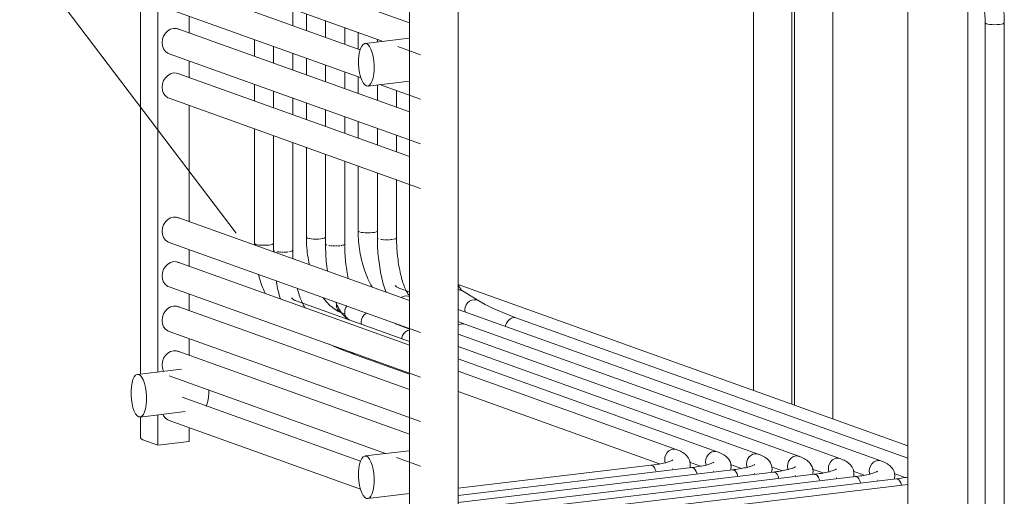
# Model space of a CAD drawing. Header units: millimetres. Extents: x 38570 to 76040, y -5041 to 9267.
# Tile 123 of 168: x 69977 to 70799, y 697 to 1095. Entities that reach past the tile are written whole.
import ezdxf

# ---------------------------------------------------------------- set-up
doc = ezdxf.new("R2010")
doc.units = ezdxf.units.MM
for name, color, linetype, lineweight in [('M-EQPM-___-IDEN', 50, 'Continuous', 20), ('M-EQPM-____-OTLN', 50, 'Continuous', 20), ('P-PIPE-____-OTLN', 3, 'Continuous', 20)]:
    doc.layers.add(name, color=color, linetype=linetype, lineweight=lineweight)

# ---------------------------------------------------------------- blocks, each defined once
blk = doc.blocks.new('THERMEX_Электрический_полотенцесушитель_Menta - THERMEX_MENTA-V150-3D Отопление Right')
at = {"layer": 'M-EQPM-____-OTLN'}
for p, q in [((48911.39, 1092.38), (48718.09, 1161.65)), ((48710.79, 1140.89), (48889.38, 1076.9)), ((48870.3, 1069.92), (48721.22, 1123.35)), ((48686.88, 1107.75), (48686.88, 799.11)), ((48701.39, 1109.44), (48701.39, 800.77)), ((48710.67, 1103.76), (48870.91, 1046.34)), ((48911.39, 1104.81), (48911.39, 664.55)), ((48951.88, 661.62), (48951.88, 1101.89)), ((48727.37, 1097.86), (48727.37, 1083.81)), ((48911.39, 1018.02), (48718.09, 1087.29)), ((48910.98, 1079.49), (48874.28, 1075.1)), ((48901.55, 1072.53), (48920.67, 1065.68)), ((48710.67, 1066.58), (48920.67, 991.33)), ((48727.37, 1060.68), (48727.37, 1046.64)), ((48911.39, 980.84), (48718.09, 1050.11)), ((48876.53, 1039.57), (48911.39, 1043.73)), ((48886.46, 1040.76), (48920.67, 1028.5)), ((48710.67, 1029.4), (48920.67, 954.15)), ((48727.37, 1023.51), (48727.37, 926.3)), ((48911.39, 860.51), (48718.09, 929.77)), ((48710.67, 909.06), (48920.67, 833.81)), ((48727.37, 903.17), (48727.37, 889.12)), ((48911.39, 823.33), (48718.09, 892.6)), ((48710.67, 871.89), (48920.67, 796.63)), ((48727.37, 865.99), (48727.37, 851.94)), ((48911.39, 786.15), (48718.09, 855.42)), ((48710.67, 834.71), (48920.67, 759.45)), ((48727.37, 828.81), (48727.37, 814.76)), ((48911.39, 748.97), (48718.09, 818.24)), ((48721.09, 803.22), (48684.28, 798.83)), ((48710.67, 797.53), (48891.38, 732.77)), ((48870.56, 726.43), (48721.55, 779.82)), ((48686.53, 763.29), (48724.2, 767.79)), ((48701.39, 765.08), (48701.39, 739.81)), ((48686.88, 763.39), (48686.88, 745.84)), ((48710.67, 760.35), (48870.54, 703.06)), ((48727.37, 754.46), (48727.37, 742.91)), ((48701.39, 739.81), (48688.89, 744.29)), ((48727.37, 742.91), (48701.39, 739.81)), ((48911.09, 735.14), (48874.28, 730.74)), ((48900.66, 729.45), (48920.67, 722.28)), ((48876.53, 695.2), (48911.39, 699.37))]:
    blk.add_line(p, q, dxfattribs=at)
for points in [[(48704.85, 1075.8, 0), (48705.18, 1078.62, 0), (48706.13, 1081.33, 0), (48707.64, 1083.74, 0), (48709.61, 1085.69, 0), (48711.91, 1087.04, 0), (48714.38, 1087.7, 0), (48716.84, 1087.63, 0), (48719.14, 1086.83, 0)], [(48711.65, 1066.3, 0), (48709.61, 1067.05, 0), (48707.64, 1068.52, 0), (48706.13, 1070.57, 0), (48705.18, 1073.05, 0), (48704.85, 1075.8, 0)], [(48875.41, 1074.97, 0), (48874.06, 1075.06, 0), (48872.76, 1074.39, 0), (48871.59, 1072.97, 0), (48870.58, 1070.86, 0), (48869.78, 1068.17, 0), (48869.23, 1065, 0), (48868.94, 1061.49, 0), (48868.94, 1057.81, 0), (48869.23, 1054.1, 0), (48869.78, 1050.54, 0), (48870.58, 1047.27, 0), (48871.59, 1044.44, 0), (48872.76, 1042.17, 0), (48874.06, 1040.57, 0), (48875.41, 1039.7, 0)], [(48875.41, 1039.7, 0), (48876.76, 1039.6, 0), (48878.05, 1040.28, 0), (48879.23, 1041.7, 0), (48880.24, 1043.81, 0), (48881.04, 1046.5, 0), (48881.59, 1049.67, 0), (48881.87, 1053.17, 0), (48881.87, 1056.86, 0), (48881.59, 1060.57, 0), (48881.04, 1064.13, 0), (48880.24, 1067.4, 0), (48879.23, 1070.23, 0), (48878.05, 1072.49, 0), (48876.76, 1074.1, 0), (48875.41, 1074.97, 0)], [(48704.85, 1038.62, 0), (48705.18, 1041.44, 0), (48706.13, 1044.15, 0), (48707.64, 1046.56, 0), (48709.61, 1048.51, 0), (48711.91, 1049.86, 0), (48714.38, 1050.52, 0), (48716.84, 1050.45, 0), (48719.14, 1049.65, 0)], [(48711.65, 1029.12, 0), (48709.61, 1029.87, 0), (48707.64, 1031.34, 0), (48706.13, 1033.39, 0), (48705.18, 1035.87, 0), (48704.85, 1038.62, 0)], [(48704.85, 918.28, 0), (48705.18, 921.11, 0), (48706.13, 923.82, 0), (48707.64, 926.22, 0), (48709.61, 928.17, 0), (48711.91, 929.52, 0), (48714.38, 930.18, 0), (48716.84, 930.11, 0), (48719.14, 929.31, 0)], [(48711.65, 908.78, 0), (48709.61, 909.53, 0), (48707.64, 911.01, 0), (48706.13, 913.05, 0), (48705.18, 915.54, 0), (48704.85, 918.28, 0)], [(48704.85, 881.1, 0), (48705.18, 883.93, 0), (48706.13, 886.64, 0), (48707.64, 889.05, 0), (48709.61, 890.99, 0), (48711.91, 892.34, 0), (48714.38, 893, 0), (48716.84, 892.93, 0), (48719.14, 892.13, 0)], [(48711.65, 871.6, 0), (48709.61, 872.35, 0), (48707.64, 873.83, 0), (48706.13, 875.88, 0), (48705.18, 878.36, 0), (48704.85, 881.1, 0)], [(48704.85, 843.93, 0), (48705.18, 846.75, 0), (48706.13, 849.46, 0), (48707.64, 851.87, 0), (48709.61, 853.82, 0), (48711.91, 855.16, 0), (48714.38, 855.83, 0), (48716.84, 855.75, 0), (48719.14, 854.95, 0)], [(48711.65, 834.43, 0), (48709.61, 835.17, 0), (48707.64, 836.65, 0), (48706.13, 838.7, 0), (48705.18, 841.18, 0), (48704.85, 843.93, 0)], [(48704.85, 806.75, 0), (48705.18, 809.57, 0), (48706.13, 812.28, 0), (48707.64, 814.69, 0), (48709.61, 816.64, 0), (48711.91, 817.99, 0), (48714.38, 818.65, 0), (48716.84, 818.58, 0), (48719.14, 817.78, 0)], [(48706.13, 801.52, 0), (48705.18, 804, 0), (48704.85, 806.75, 0)], [(48685.41, 798.69, 0), (48684.06, 798.79, 0), (48682.76, 798.11, 0), (48681.59, 796.69, 0), (48680.58, 794.59, 0), (48679.78, 791.89, 0), (48679.23, 788.72, 0), (48678.94, 785.22, 0), (48678.94, 781.53, 0), (48679.23, 777.83, 0), (48679.78, 774.26, 0), (48680.58, 770.99, 0), (48681.59, 768.16, 0), (48682.76, 765.9, 0), (48684.06, 764.3, 0), (48685.41, 763.43, 0)], [(48685.41, 763.43, 0), (48686.76, 763.33, 0), (48688.05, 764, 0), (48689.23, 765.43, 0), (48690.24, 767.53, 0), (48691.04, 770.23, 0), (48691.59, 773.39, 0), (48691.87, 776.9, 0), (48691.87, 780.59, 0), (48691.59, 784.29, 0), (48691.04, 787.86, 0), (48690.24, 791.13, 0), (48689.23, 793.95, 0), (48688.05, 796.22, 0), (48686.76, 797.82, 0), (48685.41, 798.69, 0)], [(48743.86, 785.73, 0), (48743.83, 783.11, 0), (48743.55, 779.6, 0), (48743, 776.43, 0), (48742.2, 773.74, 0), (48741.6, 772.36, 0)], [(48711.65, 760.07, 0), (48709.61, 760.82, 0), (48707.64, 762.29, 0), (48706.13, 764.34, 0), (48705.58, 765.54, 0)], [(48688.89, 744.29, 0), (48687.39, 745.03, 0), (48686.88, 745.84, 0)], [(48875.41, 730.6, 0), (48874.06, 730.7, 0), (48872.76, 730.03, 0), (48871.59, 728.6, 0), (48870.58, 726.5, 0), (48869.78, 723.8, 0), (48869.23, 720.64, 0), (48868.94, 717.13, 0), (48868.94, 713.45, 0), (48869.23, 709.74, 0), (48869.78, 706.17, 0), (48870.58, 702.9, 0), (48871.59, 700.08, 0), (48872.76, 697.81, 0), (48874.06, 696.21, 0), (48875.41, 695.34, 0)], [(48875.41, 695.34, 0), (48876.76, 695.24, 0), (48878.05, 695.92, 0), (48879.23, 697.34, 0), (48880.24, 699.44, 0), (48881.04, 702.14, 0), (48881.59, 705.31, 0), (48881.87, 708.81, 0), (48881.87, 712.5, 0), (48881.59, 716.2, 0), (48881.04, 719.77, 0), (48880.24, 723.04, 0), (48879.23, 725.87, 0), (48878.05, 728.13, 0), (48876.76, 729.73, 0), (48875.41, 730.6, 0)]]:
    blk.add_polyline3d(points, dxfattribs=at)
blk = doc.blocks.new('ADSK_Радиатор универсальный_Боковое подключение_Клапаны - Радиатор 600х1200-V172-3D Отопление Right')
at = {"layer": 'M-EQPM-____-OTLN'}
for p, q in [((49327.37, 1147.29), (49327.37, 643.69)), ((49377.37, 1137.6), (49377.37, 616.11))]:
    blk.add_line(p, q, dxfattribs=at)
blk = doc.blocks.new('ADSK_СШПЭ Аксиальный_Поворот с фиксатором - Поворот трубы-V173-3D Отопление Right')
at = {"layer": 'P-PIPE-____-OTLN', "color": 10}
for p, q in [((49369.17, 1149.22), (49369.86, 1151.19)), ((49369.86, 1151.19), (49370.97, 1152.94)), ((49370.97, 1152.94), (49372.4, 1154.36)), ((49372.4, 1154.36), (49374.07, 1155.34)), ((49374.07, 1155.34), (49375.86, 1155.82)), ((49375.87, 1155.82), (49377.66, 1155.77)), ((49368.94, 1147.16), (49369.17, 1149.22)), ((49369.17, 1145.17), (49368.94, 1147.16)), ((49369.86, 1143.36), (49369.17, 1145.17)), ((49370.97, 1141.87), (49369.86, 1143.36)), ((49372.4, 1140.8), (49370.97, 1141.87)), ((49392.14, 1092), (49391.86, 1092.43)), ((49392.94, 1091.6), (49392.14, 1092)), ((49394.21, 1091.26), (49392.94, 1091.6)), ((49395.86, 1091), (49394.21, 1091.26)), ((49397.79, 1090.83), (49395.87, 1091)), ((49399.86, 1090.78), (49397.8, 1090.83)), ((49401.93, 1090.83), (49399.87, 1090.78)), ((49403.86, 1091), (49401.94, 1090.83)), ((49405.52, 1091.26), (49403.87, 1091)), ((49406.79, 1091.6), (49405.52, 1091.26))]:
    blk.add_line(p, q, dxfattribs=at)
for points in [[(49377.66, 1155.77, 0), (49379.33, 1155.18, 0), (49380.76, 1154.11, 0)], [(49378.56, 1155.52, 0), (49380.03, 1154.94, 0), (49381.45, 1154.27, 0), (49382.82, 1153.5, 0), (49384.16, 1152.66, 0), (49385.45, 1151.73, 0), (49386.7, 1150.74, 0), (49387.92, 1149.67, 0), (49389.09, 1148.54, 0), (49390.23, 1147.35, 0), (49391.33, 1146.09, 0), (49392.39, 1144.78, 0), (49393.42, 1143.41, 0), (49394.42, 1141.99, 0), (49395.38, 1140.52, 0), (49396.31, 1139, 0), (49397.2, 1137.42, 0), (49398.07, 1135.8, 0), (49398.9, 1134.14, 0), (49399.69, 1132.43, 0), (49400.45, 1130.69, 0), (49401.18, 1128.9, 0), (49401.87, 1127.08, 0), (49402.53, 1125.22, 0), (49403.15, 1123.34, 0), (49403.74, 1121.42, 0), (49404.28, 1119.48, 0), (49404.79, 1117.51, 0), (49405.27, 1115.52, 0), (49405.7, 1113.51, 0), (49406.1, 1111.49, 0), (49406.46, 1109.45, 0), (49406.77, 1107.4, 0), (49407.05, 1105.35, 0), (49407.29, 1103.28, 0), (49407.49, 1101.22, 0), (49407.64, 1099.15, 0), (49407.76, 1097.09, 0), (49407.83, 1095.03, 0), (49407.86, 1092.98, 0), (49407.86, 1092.43, 0)], [(49373.17, 1140.46, 0), (49373.62, 1140.28, 0), (49374.12, 1140.04, 0), (49374.65, 1139.75, 0), (49375.22, 1139.39, 0), (49375.81, 1138.96, 0), (49376.43, 1138.47, 0), (49377.08, 1137.9, 0), (49377.74, 1137.27, 0), (49378.41, 1136.56, 0), (49379.1, 1135.78, 0), (49379.78, 1134.93, 0), (49380.47, 1134.01, 0), (49381.16, 1133.03, 0), (49381.85, 1131.98, 0), (49382.52, 1130.87, 0), (49383.19, 1129.7, 0), (49383.84, 1128.47, 0), (49384.48, 1127.19, 0), (49385.11, 1125.86, 0), (49385.71, 1124.47, 0), (49386.29, 1123.04, 0), (49386.85, 1121.57, 0), (49387.39, 1120.05, 0), (49387.9, 1118.5, 0), (49388.38, 1116.91, 0), (49388.84, 1115.3, 0), (49389.27, 1113.65, 0), (49389.67, 1111.98, 0), (49390.03, 1110.28, 0), (49390.37, 1108.57, 0), (49390.67, 1106.85, 0), (49390.94, 1105.11, 0), (49391.18, 1103.36, 0), (49391.38, 1101.61, 0), (49391.54, 1099.86, 0), (49391.68, 1098.1, 0), (49391.77, 1096.36, 0), (49391.84, 1094.62, 0), (49391.86, 1092.89, 0), (49391.86, 1092.43, 0)], [(49407.86, 1092.43, 0), (49407.59, 1092, 0), (49406.8, 1091.6, 0)]]:
    blk.add_polyline3d(points, dxfattribs=at)
blk = doc.blocks.new('ADSK_СШПЭ Аксиальный_Поворот с фиксатором - Поворот трубы-V259-3D Отопление Right')
at = {"layer": 'P-PIPE-____-OTLN', "color": 10}
for p, q in [((48797.98, 902.54), (48797.99, 902.42)), ((48800.72, 901.29), (48801.33, 901.19)), ((48802.46, 901.05), (48803.17, 900.99)), ((48804.44, 900.91), (48805.21, 900.89)), ((48806.53, 900.89), (48806.69, 900.89)), ((48808.57, 900.97), (48809.3, 901.03))]:
    blk.add_line(p, q, dxfattribs=at)
for points in [[(48797.99, 901.03, 0), (48797.98, 902, 0), (48797.98, 902.54, 0)], [(48813.16, 901.81, 0), (48813.83, 902.22, 0), (48813.98, 902.54, 0)], [(48814.17, 895.23, 0), (48814.1, 896.67, 0), (48814.04, 898.48, 0), (48813.99, 900.28, 0), (48813.98, 902.06, 0), (48813.98, 902.54, 0)], [(48803.59, 861.85, 0), (48803.14, 863.36, 0), (48802.66, 865.08, 0), (48802.2, 866.84, 0), (48801.76, 868.63, 0), (48801.35, 870.45, 0), (48800.96, 872.31, 0), (48800.59, 874.19, 0), (48800.24, 876.1, 0), (48800.07, 877.12, 0)], [(48824.27, 854.55, 0), (48823.87, 855.11, 0), (48823.44, 855.76, 0), (48823, 856.5, 0), (48822.55, 857.31, 0), (48822.09, 858.21, 0), (48821.63, 859.18, 0), (48821.17, 860.22, 0), (48820.71, 861.33, 0), (48820.25, 862.5, 0), (48819.8, 863.74, 0), (48819.36, 865.04, 0), (48818.93, 866.39, 0), (48818.51, 867.79, 0), (48818.1, 869.25, 0), (48817.71, 870.75, 0)]]:
    blk.add_polyline3d(points, dxfattribs=at)
blk = doc.blocks.new('ADSK_СШПЭ Аксиальный_Поворот с фиксатором - Поворот трубы-1648730-3D Отопление Right')
at = {"layer": 'P-PIPE-____-OTLN', "color": 10}
for points in [[(48844.36, 824.07, 0), (48851.08, 821.04, 0), (48858.83, 817.89, 0), (48865.63, 815.36, 0)], [(48862.91, 817.36, 0), (48863.43, 816.77, 0), (48864.86, 815.7, 0), (48866.34, 815.15, 0)]]:
    blk.add_polyline3d(points, dxfattribs=at)
blk = doc.blocks.new('ADSK_СШПЭ Аксиальный_Поворот с фиксатором - Поворот трубы-V260-3D Отопление Right')
at = {"layer": 'P-PIPE-____-OTLN', "color": 10}
for p, q in [((48841.28, 907.71), (48841.3, 907.6)), ((48844.02, 906.46), (48844.63, 906.36)), ((48845.76, 906.22), (48846.47, 906.16)), ((48847.74, 906.09), (48848.51, 906.06)), ((48849.83, 906.06), (48851.25, 906.11)), ((48851.87, 906.15), (48852.6, 906.21))]:
    blk.add_line(p, q, dxfattribs=at)
for points in [[(48842.92, 885.15, 0), (48842.64, 887.12, 0), (48842.39, 889.1, 0), (48842.17, 891.1, 0), (48841.97, 893.11, 0), (48841.79, 895.12, 0), (48841.64, 897.13, 0), (48841.52, 899.15, 0), (48841.42, 901.17, 0), (48841.34, 903.18, 0), (48841.3, 905.18, 0), (48841.28, 907.17, 0), (48841.28, 907.71, 0)], [(48856.46, 906.98, 0), (48857.13, 907.39, 0), (48857.28, 907.71, 0)], [(48860.28, 879.05, 0), (48859.93, 880.68, 0), (48859.61, 882.33, 0), (48859.3, 884.02, 0), (48859.02, 885.73, 0), (48858.75, 887.47, 0), (48858.5, 889.23, 0), (48858.28, 891.01, 0), (48858.08, 892.8, 0), (48857.9, 894.6, 0), (48857.74, 896.41, 0), (48857.6, 898.22, 0), (48857.49, 900.03, 0), (48857.4, 901.85, 0), (48857.34, 903.65, 0), (48857.3, 905.45, 0), (48857.28, 907.23, 0), (48857.28, 907.71, 0)], [(48860.73, 844.5, 0), (48859.55, 845.29, 0), (48858.46, 846.14, 0), (48857.44, 847.06, 0), (48856.49, 848.04, 0), (48855.59, 849.07, 0), (48854.75, 850.15, 0), (48853.94, 851.28, 0), (48853.18, 852.46, 0), (48852.44, 853.68, 0), (48851.73, 854.96, 0), (48851.05, 856.28, 0), (48850.4, 857.65, 0), (48849.77, 859.07, 0)], [(48859.08, 855.99, 0), (48858.31, 854.8, 0), (48857.55, 852.86, 0), (48857.3, 850.82, 0), (48857.55, 848.81, 0), (48858.31, 846.98, 0), (48859.51, 845.44, 0), (48861.08, 844.31, 0)]]:
    blk.add_polyline3d(points, dxfattribs=at)
blk = doc.blocks.new('ADSK_СШПЭ Аксиальный_Поворот с фиксатором - Поворот трубы-V261-3D Отопление Right')
at = {"layer": 'P-PIPE-____-OTLN', "color": 10}
blk.add_line((48871.33, 840.51), (48871.07, 842.52), dxfattribs=at)
for points in [[(48871.07, 842.52, 0), (48871.33, 844.56, 0), (48872.08, 846.5, 0), (48873.29, 848.21, 0), (48874.85, 849.57, 0), (48875.71, 850.06, 0)], [(48899.14, 841.61, 0), (48900.67, 840.93, 0), (48907.91, 837.98, 0), (48911.39, 836.69, 0)], [(48911.39, 835.85, 0), (48909.83, 835.41, 0), (48908.16, 834.43, 0), (48906.73, 833.01, 0), (48905.63, 831.26, 0), (48904.93, 829.29, 0), (48904.8, 828.57, 0)]]:
    blk.add_polyline3d(points, dxfattribs=at)
blk = doc.blocks.new('ADSK_СШПЭ Аксиальный_Поворот с фиксатором - Поворот трубы-V262-3D Отопление Right')
at = {"layer": 'P-PIPE-____-OTLN', "color": 10}
for p, q in [((48884.58, 912.88), (48884.6, 912.77)), ((48887.32, 911.63), (48887.93, 911.54)), ((48889.06, 911.4), (48889.77, 911.33)), ((48891.04, 911.26), (48891.81, 911.24)), ((48893.13, 911.23), (48893.89, 911.25)), ((48895.18, 911.32), (48895.83, 911.37))]:
    blk.add_line(p, q, dxfattribs=at)
for points in [[(48891.81, 867.41, 0), (48891.31, 868.78, 0), (48890.76, 870.38, 0), (48890.24, 872.02, 0), (48889.74, 873.7, 0), (48889.26, 875.43, 0), (48888.8, 877.18, 0), (48888.36, 878.97, 0), (48887.95, 880.8, 0), (48887.56, 882.65, 0), (48887.19, 884.54, 0), (48886.84, 886.44, 0), (48886.52, 888.37, 0), (48886.22, 890.33, 0), (48885.94, 892.29, 0), (48885.69, 894.28, 0), (48885.47, 896.27, 0), (48885.27, 898.28, 0), (48885.09, 900.29, 0), (48884.94, 902.31, 0), (48884.82, 904.32, 0), (48884.72, 906.34, 0), (48884.65, 908.35, 0), (48884.6, 910.35, 0), (48884.58, 912.35, 0), (48884.58, 912.88, 0)], [(48899.77, 912.16, 0), (48900.43, 912.57, 0), (48900.58, 912.88, 0)], [(48911.24, 864.42, 0), (48910.87, 864.89, 0), (48910.47, 865.46, 0), (48910.05, 866.11, 0), (48909.61, 866.84, 0), (48909.16, 867.66, 0), (48908.7, 868.55, 0), (48908.23, 869.52, 0), (48907.77, 870.56, 0), (48907.31, 871.67, 0), (48906.85, 872.85, 0), (48906.4, 874.08, 0), (48905.96, 875.38, 0), (48905.53, 876.73, 0), (48905.11, 878.14, 0), (48904.71, 879.59, 0), (48904.32, 881.1, 0), (48903.94, 882.64, 0), (48903.58, 884.23, 0), (48903.24, 885.85, 0), (48902.91, 887.51, 0), (48902.6, 889.19, 0), (48902.32, 890.91, 0), (48902.05, 892.64, 0), (48901.81, 894.4, 0), (48901.58, 896.18, 0), (48901.38, 897.97, 0), (48901.2, 899.77, 0), (48901.04, 901.58, 0), (48900.9, 903.39, 0), (48900.79, 905.21, 0), (48900.7, 907.02, 0), (48900.64, 908.82, 0), (48900.6, 910.62, 0), (48900.58, 912.4, 0), (48900.58, 912.88, 0)], [(48908.16, 864.36, 0), (48906.21, 863.95, 0), (48904.38, 863.04, 0)], [(48911.32, 863.87, 0), (48910.12, 864.23, 0), (48908.16, 864.36, 0)]]:
    blk.add_polyline3d(points, dxfattribs=at)
blk = doc.blocks.new('ADSK_СШПЭ Аксиальный_Поворот с фиксатором - Поворот трубы-V263-3D Отопление Right')
at = {"layer": 'P-PIPE-____-OTLN', "color": 10}
blk.add_line((48951.88, 842.91), (48957.63, 840.76), dxfattribs=at)
blk.add_polyline3d([(48958.39, 840.43, 0), (48956.72, 841.01, 0), (48954.93, 841.06, 0), (48953.13, 840.58, 0), (48951.86, 839.88, 0)], dxfattribs=at)
blk = doc.blocks.new('ADSK_СШПЭ Аксиальный_Поворот с фиксатором - Поворот трубы-V264-3D Отопление Right')
at = {"layer": 'P-PIPE-____-OTLN', "color": 10}
for points in [[(48955.6, 868.55, 0), (48955.53, 868.6, 0), (48955.38, 868.72, 0), (48955.16, 868.92, 0), (48954.87, 869.21, 0), (48954.54, 869.59, 0), (48954.17, 870.06, 0), (48953.77, 870.63, 0), (48953.35, 871.28, 0), (48952.91, 872.01, 0), (48952.46, 872.83, 0), (48952, 873.72, 0)], [(48955.25, 868.75, 0), (48953.42, 869.4, 0), (48951.89, 869.54, 0)]]:
    blk.add_polyline3d(points, dxfattribs=at)
blk = doc.blocks.new('ADSK_СШПЭ Аксиальный_Поворот с фиксатором - Поворот трубы-V265-3D Отопление Right')
at = {"layer": 'P-PIPE-____-OTLN', "color": 10}
blk.add_line((48957.93, 850.86), (48957.67, 852.86), dxfattribs=at)
for points in [[(48957.67, 852.86, 0), (48957.93, 854.91, 0), (48958.69, 856.85, 0), (48959.89, 858.56, 0), (48961.46, 859.91, 0), (48963.28, 860.82, 0), (48965.24, 861.23, 0), (48967.2, 861.1, 0), (48969.02, 860.45, 0)], [(48969.37, 860.25, 0), (48974.68, 857.25, 0), (48980.65, 854.25, 0), (48987.27, 851.27, 0), (48994.51, 848.33, 0), (49000.93, 845.94, 0)], [(49001.69, 845.6, 0), (49000.02, 846.18, 0), (48998.23, 846.23, 0), (48996.44, 845.75, 0), (48994.76, 844.77, 0), (48993.33, 843.36, 0), (48992.23, 841.6, 0), (48991.54, 839.63, 0), (48991.4, 838.92, 0)]]:
    blk.add_polyline3d(points, dxfattribs=at)
blk = doc.blocks.new('ADSK_СШПЭ Аксиальный_Поворот с фиксатором - Поворот трубы-V266-3D Отопление Right')
at = {"layer": 'P-PIPE-____-OTLN', "color": 10}
for points in [[(49322.12, 706.39, 0), (49321.49, 708.24, 0), (49320.66, 709.78, 0), (49319.69, 710.91, 0), (49318.66, 711.54, 0), (49317.62, 711.65, 0)], [(49327.15, 713.17, 0), (49325.9, 712.91, 0), (49324.58, 712.67, 0), (49323.21, 712.43, 0), (49321.78, 712.21, 0), (49320.31, 712, 0), (49318.78, 711.79, 0), (49317.71, 711.66, 0)]]:
    blk.add_polyline3d(points, dxfattribs=at)
blk = doc.blocks.new('ADSK_СШПЭ Аксиальный_Поворот с фиксатором - Поворот трубы-V234-3D Отопление Right')
at = {"layer": 'P-PIPE-____-OTLN', "color": 5}
blk.add_line((50583, -2492.69), (50582.8, -2492.57), dxfattribs=at)
for points in [[(50576.23, -2484.83, 0), (50576.46, -2482.78, 0), (50577.16, -2480.81, 0), (50578.26, -2479.06, 0), (50579.69, -2477.64, 0), (50581.36, -2476.66, 0), (50583.16, -2476.18, 0), (50584.95, -2476.23, 0), (50586.62, -2476.81, 0)], [(50597.59, -2488.97, 0), (50597.4, -2487.06, 0), (50596.89, -2485.29, 0), (50596.15, -2483.75, 0), (50595.28, -2482.47, 0), (50594.35, -2481.4, 0), (50593.38, -2480.5, 0), (50592.39, -2479.73, 0), (50591.39, -2479.06, 0), (50590.36, -2478.46, 0), (50589.32, -2477.92, 0), (50588.23, -2477.42, 0), (50587.12, -2476.95, 0), (50585.96, -2476.51, 0), (50585.86, -2476.48, 0)], [(50569.05, -2494.9, 0), (50568.42, -2493.05, 0), (50567.59, -2491.51, 0), (50566.62, -2490.38, 0), (50565.59, -2489.75, 0), (50564.55, -2489.64, 0)], [(50583.06, -2485.21, 0), (50583, -2485.26, 0), (50582.8, -2485.38, 0), (50582.49, -2485.55, 0), (50582.06, -2485.76, 0), (50581.52, -2486, 0), (50580.88, -2486.25, 0), (50580.15, -2486.51, 0), (50579.33, -2486.78, 0), (50578.43, -2487.06, 0), (50577.45, -2487.33, 0), (50576.4, -2487.6, 0), (50575.27, -2487.86, 0), (50574.08, -2488.12, 0), (50572.83, -2488.38, 0), (50571.51, -2488.62, 0), (50570.14, -2488.86, 0), (50568.71, -2489.08, 0), (50567.24, -2489.29, 0), (50565.71, -2489.5, 0), (50564.64, -2489.63, 0)], [(50576.81, -2487.89, 0), (50576.46, -2486.83, 0), (50576.23, -2484.83, 0)], [(50597.59, -2488.97, 0), (50597.4, -2490.89, 0), (50597.16, -2491.72, 0)]]:
    blk.add_polyline3d(points, dxfattribs=at)
blk = doc.blocks.new('ADSK_СШПЭ Аксиальный_Поворот с фиксатором - Поворот трубы-V267-3D Отопление Right')
at = {"layer": 'P-PIPE-____-OTLN', "color": 5}
for points in [[(48880.49, 871.47, 0), (48880.13, 872.05, 0), (48879.24, 873.62, 0), (48878.38, 875.24, 0), (48877.55, 876.91, 0), (48876.75, 878.61, 0), (48875.99, 880.36, 0), (48875.26, 882.15, 0), (48874.57, 883.97, 0), (48873.91, 885.82, 0), (48873.29, 887.71, 0), (48872.71, 889.63, 0), (48872.16, 891.57, 0), (48871.65, 893.54, 0), (48871.17, 895.52, 0), (48870.74, 897.53, 0), (48870.34, 899.56, 0), (48869.99, 901.59, 0), (48869.67, 903.64, 0), (48869.39, 905.7, 0), (48869.15, 907.76, 0), (48868.96, 909.83, 0), (48868.8, 911.89, 0), (48868.68, 913.96, 0), (48868.61, 916.02, 0), (48868.58, 918.07, 0), (48868.58, 918.62, 0)], [(48868.58, 918.62, 0), (48868.85, 918.19, 0), (48869.65, 917.79, 0), (48870.92, 917.45, 0), (48872.58, 917.18, 0), (48874.51, 917.02, 0), (48876.58, 916.96, 0), (48878.65, 917.02, 0), (48880.58, 917.18, 0)], [(48880.58, 917.18, 0), (48882.23, 917.45, 0), (48883.51, 917.79, 0), (48884.3, 918.19, 0), (48884.58, 918.62, 0)], [(48903.28, 870.59, 0), (48902.82, 870.77, 0), (48902.32, 871, 0), (48901.79, 871.3, 0), (48901.23, 871.66, 0), (48900.63, 872.08, 0), (48900.01, 872.58, 0), (48899.36, 873.15, 0)]]:
    blk.add_polyline3d(points, dxfattribs=at)
blk = doc.blocks.new('ADSK_СШПЭ Аксиальный_Поворот с фиксатором - Поворот трубы-V268-3D Отопление Right')
at = {"layer": 'P-PIPE-____-OTLN', "color": 5}
for points in [[(48827.87, 890.35, 0), (48827.44, 892.36, 0), (48827.04, 894.38, 0), (48826.68, 896.42, 0), (48826.37, 898.47, 0), (48826.09, 900.53, 0), (48825.85, 902.59, 0), (48825.65, 904.66, 0), (48825.5, 906.72, 0), (48825.38, 908.79, 0), (48825.31, 910.84, 0), (48825.28, 912.89, 0), (48825.28, 913.44, 0)], [(48825.28, 913.44, 0), (48825.55, 913.02, 0), (48826.35, 912.62, 0), (48827.62, 912.27, 0), (48829.28, 912.01, 0), (48831.21, 911.85, 0), (48833.28, 911.79, 0), (48835.35, 911.85, 0), (48837.28, 912.01, 0)], [(48837.28, 912.01, 0), (48838.93, 912.27, 0), (48840.2, 912.62, 0), (48841, 913.02, 0), (48841.28, 913.44, 0)], [(48854.58, 850.35, 0), (48853.12, 850.93, 0), (48851.69, 851.61, 0), (48850.32, 852.37, 0), (48848.98, 853.22, 0), (48847.69, 854.14, 0), (48846.44, 855.14, 0), (48845.22, 856.2, 0), (48844.05, 857.33, 0), (48842.91, 858.53, 0), (48841.81, 859.78, 0), (48840.75, 861.09, 0), (48839.72, 862.46, 0), (48839.3, 863.06, 0)], [(48850.39, 857.88, 0), (48850.35, 857.06, 0), (48850.58, 855.06, 0), (48851.28, 853.25, 0), (48852.38, 851.76, 0), (48853.81, 850.69, 0), (48855.19, 850.17, 0)]]:
    blk.add_polyline3d(points, dxfattribs=at)
blk = doc.blocks.new('ADSK_СШПЭ Аксиальный_Поворот с фиксатором - Поворот трубы-V269-3D Отопление Right')
at = {"layer": 'P-PIPE-____-OTLN', "color": 5}
for points in [[(48781.99, 906.76, 0), (48781.98, 907.72, 0), (48781.97, 908.27, 0)], [(48781.97, 908.27, 0), (48782.25, 907.84, 0), (48783.05, 907.44, 0), (48784.32, 907.1, 0), (48785.97, 906.84, 0), (48787.9, 906.67, 0), (48789.97, 906.62, 0), (48792.05, 906.67, 0), (48793.97, 906.84, 0)], [(48793.97, 906.84, 0), (48795.63, 907.1, 0), (48796.9, 907.44, 0), (48797.7, 907.84, 0), (48797.97, 908.27, 0)], [(48790.94, 866.56, 0), (48790.15, 868.27, 0), (48789.39, 870.02, 0), (48788.66, 871.8, 0), (48787.97, 873.62, 0), (48787.31, 875.48, 0), (48786.69, 877.37, 0), (48786.1, 879.28, 0), (48785.56, 881.22, 0), (48785.24, 882.43, 0)], [(48816.67, 860.24, 0), (48816.22, 860.42, 0), (48815.72, 860.66, 0), (48815.19, 860.95, 0), (48814.62, 861.31, 0), (48814.03, 861.74, 0), (48813.41, 862.23, 0), (48812.76, 862.8, 0)]]:
    blk.add_polyline3d(points, dxfattribs=at)
blk = doc.blocks.new('ADSK_СШПЭ Аксиальный_Поворот с фиксатором - Поворот трубы-V228-3D Отопление Right')
at = {"layer": 'P-PIPE-____-OTLN', "color": 10}
blk.add_line((50822.05, -2505.94), (50821.86, -2505.82), dxfattribs=at)
for points in [[(50815.28, -2498.09, 0), (50815.52, -2496.03, 0), (50816.21, -2494.06, 0), (50817.31, -2492.31, 0), (50818.75, -2490.89, 0), (50820.42, -2489.91, 0), (50822.21, -2489.43, 0), (50824, -2489.48, 0), (50825.68, -2490.07, 0)], [(50836.64, -2502.22, 0), (50836.46, -2500.31, 0), (50835.95, -2498.54, 0), (50835.21, -2497.01, 0), (50834.34, -2495.72, 0), (50833.4, -2494.65, 0), (50832.43, -2493.75, 0), (50831.45, -2492.99, 0), (50830.44, -2492.31, 0), (50829.42, -2491.72, 0), (50828.37, -2491.17, 0), (50827.29, -2490.67, 0), (50826.17, -2490.2, 0), (50825.02, -2489.77, 0), (50824.91, -2489.73, 0)], [(50815.86, -2501.14, 0), (50815.52, -2500.08, 0), (50815.28, -2498.09, 0)], [(50808.11, -2508.15, 0), (50807.47, -2506.3, 0), (50806.64, -2504.76, 0), (50805.68, -2503.64, 0), (50804.64, -2503, 0), (50803.61, -2502.89, 0)], [(50822.12, -2498.46, 0), (50822.05, -2498.51, 0), (50821.86, -2498.63, 0), (50821.54, -2498.8, 0), (50821.11, -2499.01, 0), (50820.57, -2499.25, 0), (50819.94, -2499.5, 0), (50819.21, -2499.77, 0), (50818.39, -2500.04, 0), (50817.49, -2500.31, 0), (50816.51, -2500.58, 0), (50815.45, -2500.85, 0), (50814.33, -2501.12, 0), (50813.14, -2501.38, 0), (50811.88, -2501.63, 0), (50810.57, -2501.87, 0), (50809.19, -2502.11, 0), (50807.77, -2502.33, 0), (50806.29, -2502.55, 0), (50804.77, -2502.75, 0), (50803.69, -2502.88, 0)], [(50836.64, -2502.22, 0), (50836.46, -2504.14, 0), (50836.22, -2504.97, 0)]]:
    blk.add_polyline3d(points, dxfattribs=at)

msp = doc.modelspace()

# ---------------------------------------------------------------- linework, layer by layer
at = {"layer": 'M-EQPM-___-IDEN'}
msp.add_line((70157.71, 916.76), (69567.2, 1694.37), dxfattribs=at)
at = {"layer": 'P-PIPE-____-OTLN', "color": 5}
for p, q in [((70655.47, 761.71), (70655.47, 1436.1)), ((70623.47, 1200.91), (70623.47, 773.18)), ((70216.14, 1099.95), (70216.14, 1085.95)), ((70172.83, 1078.29), (70172.83, 1064.29)), ((70259.44, 1084.44), (70259.44, 1070.43)), ((70216.14, 1062.78), (70216.14, 1048.77)), ((70259.44, 1047.26), (70259.44, 1033.25)), ((70172.83, 1041.12), (70172.83, 1027.11)), ((70216.14, 1025.6), (70216.14, 1011.59)), ((70172.83, 1003.94), (70172.83, 908.27)), ((70259.44, 1010.08), (70259.44, 996.07)), ((70216.14, 988.42), (70216.14, 913.44)), ((70259.44, 972.9), (70259.44, 918.62)), ((70218.48, 912.27), (70217.21, 912.62)), ((70220.13, 912.01), (70218.48, 912.27)), ((70261.78, 917.45), (70260.51, 917.79)), ((70263.44, 917.18), (70261.78, 917.45)), ((70265.37, 917.02), (70263.44, 917.18)), ((70267.44, 916.96), (70265.37, 917.02)), ((70175.18, 907.1), (70173.91, 907.44)), ((70176.83, 906.84), (70175.18, 907.1)), ((70178.76, 906.67), (70176.83, 906.84)), ((70180.83, 906.62), (70178.76, 906.67)), ((70222.06, 911.85), (70220.14, 912.01)), ((70224.13, 911.79), (70222.06, 911.85)), ((70718.23, 739.3), (70342.74, 873.86)), ((70302.25, 867.68), (70294.14, 870.59)), ((70302.25, 826.3), (70207.53, 860.24)), ((70241.21, 857.05), (70241.25, 857.89)), ((70245.44, 850.35), (70247.69, 849.54)), ((70695.63, 726.71), (70342.74, 853.17)), ((70627.33, 730.49), (70342.74, 832.48)), ((70559.03, 734.28), (70342.74, 811.79)), ((70536, 725.54), (70545.2, 722.24)), ((70537.81, 721.13), (70342.74, 697.82)), ((70606.12, 717.34), (70342.74, 685.88)), ((70537.73, 721.11), (70538.76, 721.01)), ((70604.3, 721.75), (70613.5, 718.45)), ((70606.03, 717.33), (70607.07, 717.22)), ((70672.6, 717.96), (70681.8, 714.67)), ((70674.42, 713.55), (70342.74, 673.93)), ((70718.23, 706.84), (70342.74, 661.99)), ((70674.33, 713.54), (70675.37, 713.44))]:
    msp.add_line(p, q, dxfattribs=at)
at = {"layer": 'P-PIPE-____-OTLN', "color": 10}
for p, q in [((70621.35, 773.94), (70621.35, 1228.7)), ((70589.35, 1223.36), (70589.35, 785.4)), ((70204.83, 1090), (70204.83, 1104)), ((70232.14, 1094.22), (70232.14, 1080.21)), ((70248.14, 1074.48), (70248.14, 1088.49)), ((70782.72, 1092.43), (70782.72, 477.04)), ((70798.72, 584.49), (70798.72, 1092.43)), ((70275.44, 1078.7), (70275.44, 1076.27)), ((70188.83, 1072.56), (70188.83, 1058.55)), ((70204.83, 1052.82), (70204.83, 1066.83)), ((70232.14, 1057.04), (70232.14, 1043.03)), ((70248.14, 1037.3), (70248.14, 1051.31)), ((70275.44, 1040.54), (70275.44, 1027.52)), ((70291.44, 1021.78), (70291.44, 1035.86)), ((70188.83, 1035.38), (70188.83, 1021.37)), ((70204.83, 1015.64), (70204.83, 1029.65)), ((70232.14, 1019.87), (70232.14, 1005.86)), ((70248.14, 1000.12), (70248.14, 1014.13)), ((70275.44, 1004.35), (70275.44, 990.34)), ((70188.83, 998.2), (70188.83, 902.54)), ((70291.44, 984.61), (70291.44, 998.68)), ((70204.83, 902.54), (70204.83, 992.47)), ((70232.14, 982.69), (70232.14, 907.71)), ((70248.14, 907.71), (70248.14, 976.95)), ((70275.44, 967.17), (70275.44, 912.88)), ((70291.44, 912.88), (70291.44, 961.51)), ((70276.51, 912.06), (70275.83, 912.37)), ((70233.21, 906.88), (70232.53, 907.2)), ((70236.14, 906.28), (70235.49, 906.36)), ((70238.06, 906.11), (70237.33, 906.16)), ((70240.14, 906.06), (70239.36, 906.06)), ((70242.21, 906.11), (70242.1, 906.11)), ((70244.14, 906.28), (70243.44, 906.2)), ((70245.79, 906.54), (70244.8, 906.37)), ((70247.06, 906.88), (70246.21, 906.63)), ((70279.44, 911.45), (70278.79, 911.54)), ((70281.37, 911.28), (70280.63, 911.33)), ((70283.44, 911.23), (70282.67, 911.24)), ((70285.51, 911.28), (70284.75, 911.25)), ((70287.44, 911.45), (70286.67, 911.37)), ((70289.09, 911.71), (70288.1, 911.54)), ((70290.36, 912.06), (70289.51, 911.81)), ((70189.91, 901.71), (70189.23, 902.03)), ((70192.83, 901.1), (70192.19, 901.19)), ((70194.76, 900.94), (70194.03, 900.99)), ((70196.83, 900.88), (70196.06, 900.89)), ((70198.9, 900.94), (70197.55, 900.89)), ((70200.83, 901.1), (70200.14, 901.03)), ((70202.49, 901.37), (70201.49, 901.19)), ((70203.76, 901.71), (70202.91, 901.46)), ((70360.23, 860.25), (70346.45, 868.55)), ((70348.53, 852.86), (70348.79, 850.86)), ((70261.93, 842.52), (70262.19, 840.51)), ((70661.48, 728.6), (70348.48, 840.76)), ((70718.23, 728.95), (70391.79, 845.94)), ((70593.18, 732.39), (70342.74, 822.14)), ((70256.48, 815.36), (70302.25, 798.96)), ((70524.88, 736.17), (70342.74, 801.45)), ((70342.74, 784.45), (70511.05, 724.13)), ((70570.15, 723.64), (70579.35, 720.35)), ((70503.66, 723.02), (70342.74, 703.8)), ((70571.97, 719.23), (70342.74, 691.85)), ((70640.27, 715.45), (70342.74, 679.91)), ((70503.58, 723.01), (70504.61, 722.9)), ((70571.88, 719.22), (70572.91, 719.12)), ((70638.45, 719.86), (70647.65, 716.56)), ((70640.18, 715.43), (70641.22, 715.33)), ((70706.75, 716.07), (70715.95, 712.77)), ((70708.57, 711.66), (70342.74, 667.96)), ((70708.48, 711.65), (70709.52, 711.54))]:
    msp.add_line(p, q, dxfattribs=at)
for points in [[(70782.72, 1092.43, 0), (70783, 1092, 0), (70783.8, 1091.6, 0)], [(70783.8, 1091.6, 0), (70785.07, 1091.26, 0), (70786.72, 1091, 0), (70788.65, 1090.83, 0), (70790.72, 1090.78, 0), (70792.8, 1090.83, 0), (70794.72, 1091, 0)], [(70794.72, 1091, 0), (70796.38, 1091.26, 0), (70797.65, 1091.6, 0), (70798.45, 1092, 0), (70798.72, 1092.43, 0)], [(70295.24, 863.04, 0), (70297.06, 863.95, 0), (70299.02, 864.36, 0)], [(70299.02, 864.36, 0), (70300.98, 864.23, 0), (70302.17, 863.87, 0)], [(70342.75, 869.54, 0), (70344.28, 869.4, 0), (70346.11, 868.75, 0)], [(70248.16, 850.82, 0), (70248.41, 852.86, 0), (70249.17, 854.8, 0), (70249.94, 855.99, 0)], [(70356.1, 861.23, 0), (70354.14, 860.82, 0), (70352.32, 859.91, 0), (70350.75, 858.56, 0), (70349.55, 856.85, 0), (70348.79, 854.91, 0), (70348.53, 852.86, 0)], [(70359.88, 860.45, 0), (70358.06, 861.1, 0), (70356.1, 861.23, 0)], [(70251.94, 844.31, 0), (70250.37, 845.44, 0), (70249.17, 846.98, 0), (70248.41, 848.81, 0), (70248.16, 850.82, 0)], [(70266.56, 850.06, 0), (70265.71, 849.57, 0), (70264.15, 848.21, 0), (70262.94, 846.5, 0), (70262.19, 844.56, 0), (70261.93, 842.52, 0)], [(70342.72, 839.88, 0), (70343.99, 840.58, 0), (70345.79, 841.06, 0)], [(70345.79, 841.06, 0), (70347.58, 841.01, 0), (70349.25, 840.43, 0)], [(70382.26, 838.92, 0), (70382.39, 839.63, 0), (70383.09, 841.6, 0), (70384.19, 843.36, 0), (70385.62, 844.77, 0), (70387.29, 845.75, 0), (70389.09, 846.23, 0)], [(70389.09, 846.23, 0), (70390.88, 846.18, 0), (70392.55, 845.6, 0)], [(70295.66, 828.57, 0), (70295.79, 829.29, 0), (70296.48, 831.26, 0), (70297.59, 833.01, 0), (70299.02, 834.43, 0), (70300.69, 835.41, 0), (70302.24, 835.85, 0)], [(70257.2, 815.15, 0), (70255.72, 815.7, 0), (70254.28, 816.77, 0), (70253.77, 817.36, 0)], [(70522.18, 736.47, 0), (70520.39, 735.99, 0), (70518.72, 735.01, 0), (70517.28, 733.59, 0), (70516.18, 731.84, 0), (70515.49, 729.87, 0), (70515.25, 727.82, 0)], [(70525.65, 735.83, 0), (70523.98, 736.42, 0), (70522.18, 736.47, 0)], [(70590.48, 732.68, 0), (70588.69, 732.2, 0), (70587.02, 731.22, 0), (70585.58, 729.81, 0), (70584.48, 728.05, 0), (70583.79, 726.08, 0), (70583.56, 724.03, 0)], [(70593.95, 732.05, 0), (70592.28, 732.63, 0), (70590.48, 732.68, 0)], [(70515.25, 727.82, 0), (70515.49, 725.82, 0), (70515.83, 724.76, 0)], [(70583.56, 724.03, 0), (70583.79, 722.03, 0), (70584.13, 720.97, 0)], [(70658.78, 728.9, 0), (70656.99, 728.42, 0), (70655.32, 727.43, 0), (70653.89, 726.02, 0), (70652.78, 724.27, 0), (70652.09, 722.3, 0), (70651.86, 720.24, 0)], [(70662.25, 728.26, 0), (70660.58, 728.84, 0), (70658.78, 728.9, 0)], [(70504.61, 722.9, 0), (70505.65, 722.27, 0), (70506.61, 721.14, 0), (70507.44, 719.6, 0), (70508.08, 717.75, 0)], [(70572.91, 719.12, 0), (70573.95, 718.48, 0), (70574.91, 717.35, 0), (70575.74, 715.81, 0), (70576.38, 713.96, 0)], [(70641.22, 715.33, 0), (70642.25, 714.69, 0), (70643.22, 713.57, 0), (70644.04, 712.02, 0), (70644.68, 710.18, 0)], [(70651.86, 720.24, 0), (70652.09, 718.24, 0), (70652.43, 717.19, 0)], [(70709.52, 711.54, 0), (70710.55, 710.91, 0), (70711.52, 709.78, 0), (70712.35, 708.24, 0), (70712.98, 706.39, 0)]]:
    msp.add_polyline3d(points, dxfattribs=at)
at = {"layer": 'P-PIPE-____-OTLN', "color": 5}
for points in [[(70217.21, 912.62, 0), (70216.41, 913.02, 0), (70216.14, 913.44, 0)], [(70232.14, 913.44, 0), (70231.86, 913.02, 0), (70231.06, 912.62, 0), (70229.79, 912.27, 0), (70228.14, 912.01, 0)], [(70260.51, 917.79, 0), (70259.71, 918.19, 0), (70259.44, 918.62, 0)], [(70271.44, 917.18, 0), (70269.51, 917.02, 0), (70267.44, 916.96, 0)], [(70275.44, 918.62, 0), (70275.16, 918.19, 0), (70274.36, 917.79, 0), (70273.09, 917.45, 0), (70271.44, 917.18, 0)], [(70173.9, 907.44, 0), (70173.11, 907.84, 0), (70172.83, 908.27, 0)], [(70184.83, 906.84, 0), (70182.9, 906.67, 0), (70180.83, 906.62, 0)], [(70188.83, 908.27, 0), (70188.56, 907.84, 0), (70187.76, 907.44, 0), (70186.49, 907.1, 0), (70184.83, 906.84, 0)], [(70228.13, 912.01, 0), (70226.21, 911.85, 0), (70224.14, 911.79, 0)], [(70246.04, 850.17, 0), (70244.67, 850.69, 0), (70243.24, 851.76, 0), (70242.14, 853.25, 0), (70241.44, 855.06, 0), (70241.21, 857.05, 0)], [(70556.33, 734.58, 0), (70554.54, 734.1, 0), (70552.87, 733.11, 0), (70551.43, 731.7, 0), (70550.33, 729.95, 0), (70549.64, 727.98, 0), (70549.4, 725.92, 0)], [(70559.8, 733.94, 0), (70558.13, 734.52, 0), (70556.33, 734.58, 0)], [(70549.4, 725.92, 0), (70549.64, 723.92, 0), (70549.98, 722.87, 0)], [(70624.63, 730.79, 0), (70622.84, 730.31, 0), (70621.17, 729.33, 0), (70619.74, 727.91, 0), (70618.63, 726.16, 0), (70617.94, 724.19, 0), (70617.71, 722.14, 0)], [(70628.1, 730.16, 0), (70626.43, 730.74, 0), (70624.63, 730.79, 0)], [(70692.94, 727, 0), (70691.14, 726.52, 0), (70689.47, 725.54, 0), (70688.04, 724.13, 0), (70686.94, 722.37, 0), (70686.24, 720.4, 0), (70686.01, 718.35, 0)], [(70696.4, 726.37, 0), (70694.73, 726.95, 0), (70692.94, 727, 0)], [(70538.76, 721.01, 0), (70539.8, 720.37, 0), (70540.76, 719.25, 0), (70541.59, 717.7, 0), (70542.23, 715.86, 0)], [(70607.07, 717.22, 0), (70608.1, 716.59, 0), (70609.07, 715.46, 0), (70609.89, 713.92, 0), (70610.53, 712.07, 0)], [(70617.71, 722.14, 0), (70617.94, 720.14, 0), (70618.28, 719.08, 0)], [(70686.01, 718.35, 0), (70686.24, 716.35, 0), (70686.58, 715.29, 0)], [(70675.37, 713.44, 0), (70676.4, 712.8, 0), (70677.37, 711.67, 0), (70678.19, 710.13, 0), (70678.83, 708.28, 0)]]:
    msp.add_polyline3d(points, dxfattribs=at)

# ---------------------------------------------------------------- block references
at = {"layer": 'M-EQPM-____-OTLN'}
for name in ['ADSK_Радиатор универсальный_Боковое подключение_Клапаны - Радиатор 600х1200-V172-3D Отопление Right', 'THERMEX_Электрический_полотенцесушитель_Menta - THERMEX_MENTA-V150-3D Отопление Right']:
    msp.add_blockref(name, (21390.86, 0), dxfattribs=at)
at = {"layer": 'P-PIPE-____-OTLN', "color": 10}
for name, p in [('ADSK_СШПЭ Аксиальный_Поворот с фиксатором - Поворот трубы-V173-3D Отопление Right', (21390.86, 0)), ('ADSK_СШПЭ Аксиальный_Поворот с фиксатором - Поворот трубы-V262-3D Отопление Right', (21390.86, 0)), ('ADSK_СШПЭ Аксиальный_Поворот с фиксатором - Поворот трубы-V260-3D Отопление Right', (21390.86, 0)), ('ADSK_СШПЭ Аксиальный_Поворот с фиксатором - Поворот трубы-V259-3D Отопление Right', (21390.86, 0)), ('ADSK_СШПЭ Аксиальный_Поворот с фиксатором - Поворот трубы-V264-3D Отопление Right', (21390.86, 0)), ('ADSK_СШПЭ Аксиальный_Поворот с фиксатором - Поворот трубы-V265-3D Отопление Right', (21390.86, 0)), ('ADSK_СШПЭ Аксиальный_Поворот с фиксатором - Поворот трубы-V261-3D Отопление Right', (21390.86, 0)), ('ADSK_СШПЭ Аксиальный_Поворот с фиксатором - Поворот трубы-V263-3D Отопление Right', (21390.86, 0)), ('ADSK_СШПЭ Аксиальный_Поворот с фиксатором - Поворот трубы-1648730-3D Отопление Right', (21390.86, 0)), ('ADSK_СШПЭ Аксиальный_Поворот с фиксатором - Поворот трубы-V228-3D Отопление Right', (19699.97, 3225.9)), ('ADSK_СШПЭ Аксиальный_Поворот с фиксатором - Поворот трубы-V228-3D Отопление Right', (19768.27, 3222.11)), ('ADSK_СШПЭ Аксиальный_Поворот с фиксатором - Поворот трубы-V228-3D Отопление Right', (19836.57, 3218.33)), ('ADSK_СШПЭ Аксиальный_Поворот с фиксатором - Поворот трубы-V266-3D Отопление Right', (21390.86, 0))]:
    msp.add_blockref(name, p, dxfattribs=at)
at = {"layer": 'P-PIPE-____-OTLN', "color": 5}
for name, p in [('ADSK_СШПЭ Аксиальный_Поворот с фиксатором - Поворот трубы-V268-3D Отопление Right', (21390.86, 0)), ('ADSK_СШПЭ Аксиальный_Поворот с фиксатором - Поворот трубы-V267-3D Отопление Right', (21390.86, 0)), ('ADSK_СШПЭ Аксиальный_Поворот с фиксатором - Поворот трубы-V269-3D Отопление Right', (21390.86, 0)), ('ADSK_СШПЭ Аксиальный_Поворот с фиксатором - Поворот трубы-V234-3D Отопление Right', (19973.18, 3210.76)), ('ADSK_СШПЭ Аксиальный_Поворот с фиксатором - Поворот трубы-V234-3D Отопление Right', (20041.48, 3206.97)), ('ADSK_СШПЭ Аксиальный_Поворот с фиксатором - Поворот трубы-V234-3D Отопление Right', (20109.78, 3203.18))]:
    msp.add_blockref(name, p, dxfattribs=at)

doc.saveas('drawing.dxf')
